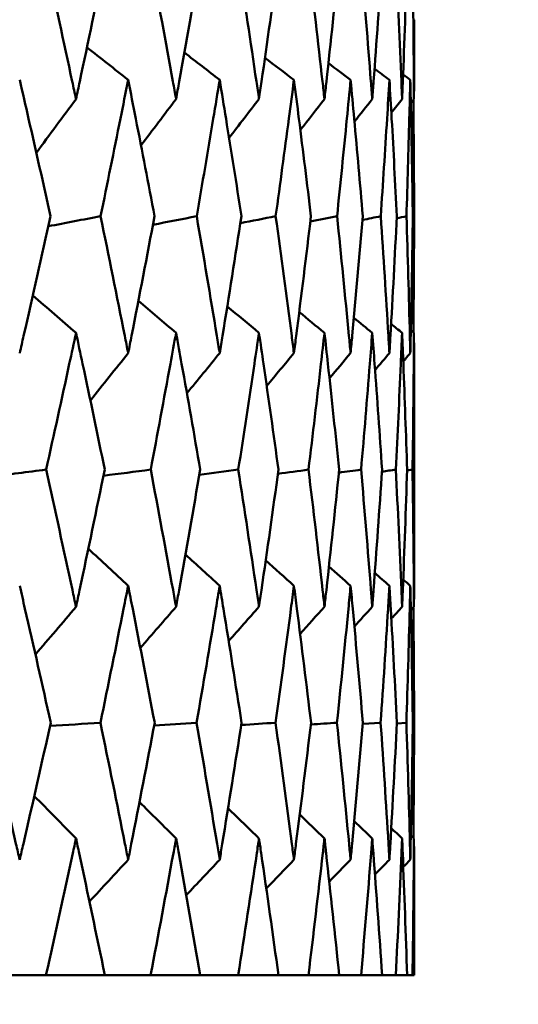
# Model space of a CAD drawing. Header units: millimetres. Extents: x 172 to 1631, y 500 to 2693.
# Tile 60 of 218: x 452.51 to 454.69, y 730.57 to 734.87. Entities that reach past the tile are written whole.
import ezdxf

# ---------------------------------------------------------------- set-up
doc = ezdxf.new("R2010")
doc.units = ezdxf.units.MM
doc.header["$LTSCALE"] = 10
doc.layers.add('Widoczne (ISO)', color=7, linetype='Continuous', lineweight=50)

msp = doc.modelspace()

# ---------------------------------------------------------------- linework, layer by layer
at = {"layer": 'Widoczne (ISO)'}
for p, q in [((454.2283, 734.0119), (454.234, 734.0132)), ((454.2343, 733.1593), (454.2343, 732.6528)), ((454.2032, 732.903), (454.2271, 732.9064)), ((454.0097, 731.7959), (454.0878, 731.8012)), ((454.1584, 731.7983), (454.2003, 731.8012)), ((454.2284, 731.8008), (454.234, 731.8012)), ((454.2343, 730.9524), (454.2343, 730.6986)), ((452.6255, 730.6986), (452.392, 730.6986)), ((452.6255, 730.6986), (452.8826, 730.6986)), ((453.0827, 730.6986), (452.8826, 730.6986)), ((453.0827, 730.6986), (453.2996, 730.6986)), ((453.4654, 730.6986), (453.2996, 730.6986)), ((453.4654, 730.6986), (453.6414, 730.6986)), ((453.7723, 730.6986), (453.6414, 730.6986)), ((453.7723, 730.6986), (453.9066, 730.6986)), ((454.0021, 730.6986), (453.9066, 730.6986)), ((454.0021, 730.6986), (454.0942, 730.6986)), ((454.1539, 730.6986), (454.0942, 730.6986)), ((454.1539, 730.6986), (454.2034, 730.6986)), ((454.2271, 730.6986), (454.2034, 730.6986)), ((454.2271, 730.6986), (454.2343, 730.6986))]:
    msp.add_line(p, q, dxfattribs=at)
msp.add_circle((434.2343, 768.6986), 50, dxfattribs=at)
for points, knots in [([(452.627, 735.1207), (452.6654, 734.9477), (452.7032, 734.7747), (452.7458, 734.5761), (452.7513, 734.5505), (452.7567, 734.5249)], [0.02053386, 0.02053386, 0.02053386, 0.02053386, 0.08016461, 0.08016461, 0.08898694, 0.08898694, 0.08898694, 0.08898694]), ([(452.7567, 734.5249), (452.7622, 734.5504), (452.7676, 734.576), (452.8098, 734.7746), (452.8458, 734.9476), (452.8812, 735.1207)], [0.07138254, 0.07138254, 0.07138254, 0.07138254, 0.08018544, 0.08018544, 0.13983561, 0.13983561, 0.13983561, 0.13983561]), ([(453.0839, 735.1207), (453.1166, 734.9477), (453.1487, 734.7747), (453.1847, 734.5761), (453.1893, 734.5505), (453.1939, 734.5249)], [0.02053386, 0.02053386, 0.02053386, 0.02053386, 0.08016461, 0.08016461, 0.08898694, 0.08898694, 0.08898694, 0.08898694]), ([(453.1939, 734.5249), (453.1985, 734.5504), (453.2031, 734.576), (453.2386, 734.7746), (453.2689, 734.9476), (453.2985, 735.1207)], [0.07138254, 0.07138254, 0.07138254, 0.07138254, 0.08018544, 0.08018544, 0.13983561, 0.13983561, 0.13983561, 0.13983561]), ([(453.4665, 735.1207), (453.4933, 734.9477), (453.5195, 734.7747), (453.5487, 734.5761), (453.5525, 734.5505), (453.5562, 734.5249)], [0.02053386, 0.02053386, 0.02053386, 0.02053386, 0.08016461, 0.08016461, 0.08898694, 0.08898694, 0.08898694, 0.08898694]), ([(453.5562, 734.5249), (453.56, 734.5504), (453.5637, 734.576), (453.5925, 734.7746), (453.6168, 734.9476), (453.6405, 735.1207)], [0.07138254, 0.07138254, 0.07138254, 0.07138254, 0.08018544, 0.08018544, 0.13983561, 0.13983561, 0.13983561, 0.13983561]), ([(453.7732, 735.1207), (453.794, 734.9477), (453.8142, 734.7747), (453.8366, 734.5761), (453.8395, 734.5505), (453.8423, 734.5249)], [0.02053386, 0.02053386, 0.02053386, 0.02053386, 0.08016461, 0.08016461, 0.08898694, 0.08898694, 0.08898694, 0.08898694]), ([(453.8423, 734.5249), (453.8452, 734.5504), (453.848, 734.576), (453.8699, 734.7746), (453.8883, 734.9476), (453.9059, 735.1207)], [0.07138254, 0.07138254, 0.07138254, 0.07138254, 0.08018544, 0.08018544, 0.13983561, 0.13983561, 0.13983561, 0.13983561]), ([(454.0027, 735.1207), (454.0175, 734.9477), (454.0317, 734.7747), (454.0471, 734.5761), (454.0491, 734.5505), (454.051, 734.5249)], [0.02053386, 0.02053386, 0.02053386, 0.02053386, 0.08016461, 0.08016461, 0.08898694, 0.08898694, 0.08898694, 0.08898694]), ([(454.051, 734.5249), (454.053, 734.5504), (454.0549, 734.576), (454.0698, 734.7746), (454.0821, 734.9476), (454.0937, 735.1207)], [0.07138254, 0.07138254, 0.07138254, 0.07138254, 0.08018544, 0.08018544, 0.13983561, 0.13983561, 0.13983561, 0.13983561]), ([(454.1542, 735.1207), (454.163, 734.9477), (454.171, 734.7747), (454.1794, 734.5761), (454.1805, 734.5505), (454.1815, 734.5249)], [0.02053386, 0.02053386, 0.02053386, 0.02053386, 0.08016461, 0.08016461, 0.08898694, 0.08898694, 0.08898694, 0.08898694]), ([(454.1815, 734.5249), (454.1826, 734.5504), (454.1836, 734.576), (454.1915, 734.7746), (454.1977, 734.9476), (454.2031, 735.1207)], [0.07138254, 0.07138254, 0.07138254, 0.07138254, 0.08018544, 0.08018544, 0.13983561, 0.13983561, 0.13983561, 0.13983561]), ([(454.2272, 735.1207), (454.2298, 734.9477), (454.2317, 734.7747), (454.233, 734.5761), (454.2332, 734.5505), (454.2333, 734.5249)], [0.02053386, 0.02053386, 0.02053386, 0.02053386, 0.08016461, 0.08016461, 0.08898694, 0.08898694, 0.08898694, 0.08898694]), ([(454.2333, 734.5249), (454.2334, 734.5504), (454.2336, 734.576), (454.2341, 734.6915), (454.2343, 734.7814), (454.2343, 734.8714)], [0.07138254, 0.07138254, 0.07138254, 0.07138254, 0.08018544, 0.08018544, 0.11119208, 0.11119208, 0.11119208, 0.11119208]), ([(452.6455, 734.0132), (452.614, 734.1552), (452.582, 734.2971), (452.5367, 734.4956), (452.5237, 734.5522), (452.5106, 734.6087)], [0.01259731, 0.01259731, 0.01259731, 0.01259731, 0.06159863, 0.06159863, 0.08110666, 0.08110666, 0.08110666, 0.08110666]), ([(452.9846, 734.6087), (452.9734, 734.5522), (452.9621, 734.4957), (452.9223, 734.2972), (452.8934, 734.1552), (452.864, 734.0132)], [0.04208868, 0.04208868, 0.04208868, 0.04208868, 0.06158988, 0.06158988, 0.11059803, 0.11059803, 0.11059803, 0.11059803]), ([(453.0997, 734.0132), (453.0729, 734.1552), (453.0456, 734.2971), (453.0069, 734.4956), (452.9958, 734.5522), (452.9846, 734.6087)], [0.01259731, 0.01259731, 0.01259731, 0.01259731, 0.06159863, 0.06159863, 0.08110666, 0.08110666, 0.08110666, 0.08110666]), ([(453.3845, 734.6087), (453.3753, 734.5522), (453.3659, 734.4957), (453.3328, 734.2972), (453.3087, 734.1552), (453.2841, 734.0132)], [0.04208868, 0.04208868, 0.04208868, 0.04208868, 0.06158988, 0.06158988, 0.11059803, 0.11059803, 0.11059803, 0.11059803]), ([(453.4794, 734.0132), (453.4575, 734.1552), (453.435, 734.2971), (453.403, 734.4956), (453.3938, 734.5522), (453.3845, 734.6087)], [0.01259731, 0.01259731, 0.01259731, 0.01259731, 0.06159863, 0.06159863, 0.08110666, 0.08110666, 0.08110666, 0.08110666]), ([(453.7089, 734.6087), (453.7016, 734.5522), (453.6942, 734.4957), (453.6679, 734.2972), (453.6487, 734.1552), (453.629, 734.0132)], [0.04208868, 0.04208868, 0.04208868, 0.04208868, 0.06158988, 0.06158988, 0.11059803, 0.11059803, 0.11059803, 0.11059803]), ([(453.7832, 734.0132), (453.7662, 734.1552), (453.7486, 734.2971), (453.7235, 734.4956), (453.7162, 734.5522), (453.7089, 734.6087)], [0.01259731, 0.01259731, 0.01259731, 0.01259731, 0.06159863, 0.06159863, 0.08110666, 0.08110666, 0.08110666, 0.08110666]), ([(453.9564, 734.6087), (453.9511, 734.5522), (453.9457, 734.4957), (453.9264, 734.2972), (453.9121, 734.1552), (453.8973, 734.0132)], [0.04208868, 0.04208868, 0.04208868, 0.04208868, 0.06158988, 0.06158988, 0.11059803, 0.11059803, 0.11059803, 0.11059803]), ([(454.0098, 734.0132), (453.9978, 734.1552), (453.9852, 734.2971), (453.967, 734.4956), (453.9618, 734.5522), (453.9564, 734.6087)], [0.01259731, 0.01259731, 0.01259731, 0.01259731, 0.06159863, 0.06159863, 0.08110666, 0.08110666, 0.08110666, 0.08110666]), ([(454.1261, 734.6087), (454.1228, 734.5522), (454.1193, 734.4957), (454.1071, 734.2972), (454.0978, 734.1552), (454.0881, 734.0132)], [0.04208868, 0.04208868, 0.04208868, 0.04208868, 0.06158988, 0.06158988, 0.11059803, 0.11059803, 0.11059803, 0.11059803]), ([(454.1584, 734.0132), (454.1514, 734.1552), (454.1439, 734.2971), (454.1327, 734.4956), (454.1294, 734.5522), (454.1261, 734.6087)], [0.01259731, 0.01259731, 0.01259731, 0.01259731, 0.06159863, 0.06159863, 0.08110666, 0.08110666, 0.08110666, 0.08110666]), ([(454.2173, 734.6087), (454.2159, 734.5522), (454.2145, 734.4957), (454.2093, 734.2972), (454.2051, 734.1552), (454.2004, 734.0132)], [0.04208868, 0.04208868, 0.04208868, 0.04208868, 0.06158988, 0.06158988, 0.11059803, 0.11059803, 0.11059803, 0.11059803]), ([(454.2284, 734.0132), (454.2264, 734.1552), (454.2239, 734.2971), (454.2198, 734.4956), (454.2186, 734.5522), (454.2173, 734.6087)], [0.01259731, 0.01259731, 0.01259731, 0.01259731, 0.06159863, 0.06159863, 0.08110666, 0.08110666, 0.08110666, 0.08110666]), ([(454.2306, 734.5215), (454.2309, 734.4941), (454.2312, 734.4666), (454.2328, 734.2972), (454.2337, 734.1552), (454.234, 734.0132)], [0.05211878, 0.05211878, 0.05211878, 0.05211878, 0.06158988, 0.06158988, 0.11059803, 0.11059803, 0.11059803, 0.11059803]), ([(452.5106, 733.4152), (452.5164, 733.4404), (452.5222, 733.4657), (452.5679, 733.665), (452.6071, 733.8391), (452.6455, 734.0132)], [0.06686277, 0.06686277, 0.06686277, 0.06686277, 0.07557848, 0.07557848, 0.13558897, 0.13558897, 0.13558897, 0.13558897]), ([(452.864, 734.0132), (452.8999, 733.8391), (452.9351, 733.6651), (452.9746, 733.4658), (452.9796, 733.4405), (452.9846, 733.4152)], [0.01556037, 0.01556037, 0.01556037, 0.01556037, 0.07555527, 0.07555527, 0.08428623, 0.08428623, 0.08428623, 0.08428623]), ([(452.9846, 733.4152), (452.9896, 733.4404), (452.9945, 733.4657), (453.0336, 733.665), (453.067, 733.8391), (453.0997, 734.0132)], [0.06686277, 0.06686277, 0.06686277, 0.06686277, 0.07557848, 0.07557848, 0.13558897, 0.13558897, 0.13558897, 0.13558897]), ([(453.2841, 734.0132), (453.3141, 733.8391), (453.3434, 733.6651), (453.3762, 733.4658), (453.3804, 733.4405), (453.3845, 733.4152)], [0.01556037, 0.01556037, 0.01556037, 0.01556037, 0.07555527, 0.07555527, 0.08428623, 0.08428623, 0.08428623, 0.08428623]), ([(453.3845, 733.4152), (453.3887, 733.4404), (453.3928, 733.4657), (453.4251, 733.665), (453.4526, 733.8391), (453.4794, 734.0132)], [0.06686277, 0.06686277, 0.06686277, 0.06686277, 0.07557848, 0.07557848, 0.13558897, 0.13558897, 0.13558897, 0.13558897]), ([(453.629, 734.0132), (453.653, 733.8391), (453.6764, 733.6651), (453.7023, 733.4658), (453.7056, 733.4405), (453.7089, 733.4152)], [0.01556037, 0.01556037, 0.01556037, 0.01556037, 0.07555527, 0.07555527, 0.08428623, 0.08428623, 0.08428623, 0.08428623]), ([(453.7089, 733.4152), (453.7122, 733.4404), (453.7154, 733.4657), (453.7409, 733.665), (453.7624, 733.8391), (453.7832, 734.0132)], [0.06686277, 0.06686277, 0.06686277, 0.06686277, 0.07557848, 0.07557848, 0.13558897, 0.13558897, 0.13558897, 0.13558897]), ([(453.8973, 734.0132), (453.9153, 733.8391), (453.9326, 733.6651), (453.9516, 733.4658), (453.954, 733.4405), (453.9564, 733.4152)], [0.01556037, 0.01556037, 0.01556037, 0.01556037, 0.07555527, 0.07555527, 0.08428623, 0.08428623, 0.08428623, 0.08428623]), ([(453.9564, 733.4152), (453.9588, 733.4404), (453.9612, 733.4657), (453.9797, 733.665), (453.9951, 733.8391), (454.0098, 734.0132)], [0.06686277, 0.06686277, 0.06686277, 0.06686277, 0.07557848, 0.07557848, 0.13558897, 0.13558897, 0.13558897, 0.13558897]), ([(454.0881, 734.0132), (454.1, 733.8391), (454.1111, 733.6651), (454.1231, 733.4658), (454.1246, 733.4405), (454.1261, 733.4152)], [0.01556037, 0.01556037, 0.01556037, 0.01556037, 0.07555527, 0.07555527, 0.08428623, 0.08428623, 0.08428623, 0.08428623]), ([(454.1261, 733.4152), (454.1276, 733.4404), (454.1291, 733.4657), (454.1405, 733.665), (454.1498, 733.8391), (454.1584, 734.0132)], [0.06686277, 0.06686277, 0.06686277, 0.06686277, 0.07557848, 0.07557848, 0.13558897, 0.13558897, 0.13558897, 0.13558897]), ([(454.2004, 734.0132), (454.2062, 733.8391), (454.2112, 733.6651), (454.2161, 733.4658), (454.2167, 733.4405), (454.2173, 733.4152)], [0.01556037, 0.01556037, 0.01556037, 0.01556037, 0.07555527, 0.07555527, 0.08428623, 0.08428623, 0.08428623, 0.08428623]), ([(454.2173, 733.4152), (454.2179, 733.4404), (454.2184, 733.4657), (454.2228, 733.665), (454.226, 733.8391), (454.2284, 734.0132)], [0.06686277, 0.06686277, 0.06686277, 0.06686277, 0.07557848, 0.07557848, 0.13558897, 0.13558897, 0.13558897, 0.13558897]), ([(452.7567, 733.5039), (452.7471, 733.4588), (452.7373, 733.4137), (452.6942, 733.2145), (452.6603, 733.0604), (452.6259, 732.9064)], [0.04598621, 0.04598621, 0.04598621, 0.04598621, 0.06155279, 0.06155279, 0.11473062, 0.11473062, 0.11473062, 0.11473062]), ([(452.8823, 732.9064), (452.8506, 733.0604), (452.8184, 733.2145), (452.7761, 733.4137), (452.7664, 733.4588), (452.7567, 733.5039)], [0.00838421, 0.00838421, 0.00838421, 0.00838421, 0.06155515, 0.06155515, 0.07712864, 0.07712864, 0.07712864, 0.07712864]), ([(453.1939, 733.5039), (453.1857, 733.4588), (453.1775, 733.4137), (453.141, 733.2145), (453.1123, 733.0604), (453.083, 732.9064)], [0.04598621, 0.04598621, 0.04598621, 0.04598621, 0.06155279, 0.06155279, 0.11473062, 0.11473062, 0.11473062, 0.11473062]), ([(453.2994, 732.9064), (453.2729, 733.0604), (453.2458, 733.2145), (453.2102, 733.4137), (453.2021, 733.4588), (453.1939, 733.5039)], [0.00838421, 0.00838421, 0.00838421, 0.00838421, 0.06155515, 0.06155515, 0.07712864, 0.07712864, 0.07712864, 0.07712864]), ([(453.5562, 733.5039), (453.5496, 733.4588), (453.5429, 733.4137), (453.5133, 733.2145), (453.4898, 733.0604), (453.4657, 732.9064)], [0.04598621, 0.04598621, 0.04598621, 0.04598621, 0.06155279, 0.06155279, 0.11473062, 0.11473062, 0.11473062, 0.11473062]), ([(453.6412, 732.9064), (453.62, 733.0604), (453.5983, 733.2145), (453.5694, 733.4137), (453.5629, 733.4588), (453.5562, 733.5039)], [0.00838421, 0.00838421, 0.00838421, 0.00838421, 0.06155515, 0.06155515, 0.07712864, 0.07712864, 0.07712864, 0.07712864]), ([(453.8423, 733.5039), (453.8373, 733.4588), (453.8322, 733.4137), (453.8094, 733.2145), (453.7913, 733.0604), (453.7725, 732.9064)], [0.04598621, 0.04598621, 0.04598621, 0.04598621, 0.06155279, 0.06155279, 0.11473062, 0.11473062, 0.11473062, 0.11473062]), ([(453.9065, 732.9064), (453.8906, 733.0604), (453.8743, 733.2145), (453.8524, 733.4137), (453.8474, 733.4588), (453.8423, 733.5039)], [0.00838421, 0.00838421, 0.00838421, 0.00838421, 0.06155515, 0.06155515, 0.07712864, 0.07712864, 0.07712864, 0.07712864]), ([(454.051, 733.5039), (454.0476, 733.4588), (454.0441, 733.4137), (454.0283, 733.2145), (454.0156, 733.0604), (454.0023, 732.9064)], [0.04598621, 0.04598621, 0.04598621, 0.04598621, 0.06155279, 0.06155279, 0.11473062, 0.11473062, 0.11473062, 0.11473062]), ([(454.0941, 732.9064), (454.0837, 733.0604), (454.0728, 733.2145), (454.0579, 733.4137), (454.0545, 733.4588), (454.051, 733.5039)], [0.00838421, 0.00838421, 0.00838421, 0.00838421, 0.06155515, 0.06155515, 0.07712864, 0.07712864, 0.07712864, 0.07712864]), ([(454.1815, 733.5039), (454.1797, 733.4588), (454.1778, 733.4137), (454.1691, 733.2145), (454.1618, 733.0604), (454.154, 732.9064)], [0.04598621, 0.04598621, 0.04598621, 0.04598621, 0.06155279, 0.06155279, 0.11473062, 0.11473062, 0.11473062, 0.11473062]), ([(454.2033, 732.9064), (454.1984, 733.0604), (454.193, 733.2145), (454.1852, 733.4137), (454.1834, 733.4588), (454.1815, 733.5039)], [0.00838421, 0.00838421, 0.00838421, 0.00838421, 0.06155515, 0.06155515, 0.07712864, 0.07712864, 0.07712864, 0.07712864]), ([(454.2333, 733.5039), (454.233, 733.4588), (454.2327, 733.4137), (454.2312, 733.2145), (454.2294, 733.0604), (454.2271, 732.9064)], [0.04598621, 0.04598621, 0.04598621, 0.04598621, 0.06155279, 0.06155279, 0.11473062, 0.11473062, 0.11473062, 0.11473062]), ([(454.2343, 733.1593), (454.2343, 733.229), (454.2341, 733.2988), (454.2337, 733.4137), (454.2335, 733.4588), (454.2333, 733.5039)], [0.0374812, 0.0374812, 0.0374812, 0.0374812, 0.06155515, 0.06155515, 0.07712864, 0.07712864, 0.07712864, 0.07712864]), ([(452.6259, 732.9064), (452.6649, 732.7312), (452.7033, 732.5561), (452.7462, 732.3565), (452.7515, 732.332), (452.7567, 732.3075)], [0.01044349, 0.01044349, 0.01044349, 0.01044349, 0.07085106, 0.07085106, 0.07930241, 0.07930241, 0.07930241, 0.07930241]), ([(452.7567, 732.3075), (452.762, 732.332), (452.7672, 732.3564), (452.8097, 732.556), (452.8464, 732.7312), (452.8823, 732.9064)], [0.06241522, 0.06241522, 0.06241522, 0.06241522, 0.0708546, 0.0708546, 0.13127416, 0.13127416, 0.13127416, 0.13127416]), ([(453.083, 732.9064), (453.1162, 732.7312), (453.1487, 732.5561), (453.185, 732.3565), (453.1895, 732.332), (453.1939, 732.3075)], [0.01044349, 0.01044349, 0.01044349, 0.01044349, 0.07085106, 0.07085106, 0.07930241, 0.07930241, 0.07930241, 0.07930241]), ([(453.1939, 732.3075), (453.1983, 732.332), (453.2027, 732.3564), (453.2386, 732.556), (453.2693, 732.7312), (453.2994, 732.9064)], [0.06241522, 0.06241522, 0.06241522, 0.06241522, 0.0708546, 0.0708546, 0.13127416, 0.13127416, 0.13127416, 0.13127416]), ([(453.4657, 732.9064), (453.493, 732.7312), (453.5196, 732.5561), (453.549, 732.3565), (453.5527, 732.332), (453.5562, 732.3075)], [0.01044349, 0.01044349, 0.01044349, 0.01044349, 0.07085106, 0.07085106, 0.07930241, 0.07930241, 0.07930241, 0.07930241]), ([(453.5562, 732.3075), (453.5598, 732.332), (453.5634, 732.3564), (453.5924, 732.556), (453.6172, 732.7312), (453.6412, 732.9064)], [0.06241522, 0.06241522, 0.06241522, 0.06241522, 0.0708546, 0.0708546, 0.13127416, 0.13127416, 0.13127416, 0.13127416]), ([(453.7725, 732.9064), (453.7938, 732.7312), (453.8143, 732.5561), (453.8368, 732.3565), (453.8396, 732.332), (453.8423, 732.3075)], [0.01044349, 0.01044349, 0.01044349, 0.01044349, 0.07085106, 0.07085106, 0.07930241, 0.07930241, 0.07930241, 0.07930241]), ([(453.8423, 732.3075), (453.8451, 732.332), (453.8478, 732.3564), (453.8699, 732.556), (453.8885, 732.7312), (453.9065, 732.9064)], [0.06241522, 0.06241522, 0.06241522, 0.06241522, 0.0708546, 0.0708546, 0.13127416, 0.13127416, 0.13127416, 0.13127416]), ([(454.0023, 732.9064), (454.0174, 732.7312), (454.0317, 732.5561), (454.0473, 732.3565), (454.0492, 732.332), (454.051, 732.3075)], [0.01044349, 0.01044349, 0.01044349, 0.01044349, 0.07085106, 0.07085106, 0.07930241, 0.07930241, 0.07930241, 0.07930241]), ([(454.051, 732.3075), (454.0529, 732.332), (454.0548, 732.3564), (454.0698, 732.556), (454.0823, 732.7312), (454.0941, 732.9064)], [0.06241522, 0.06241522, 0.06241522, 0.06241522, 0.0708546, 0.0708546, 0.13127416, 0.13127416, 0.13127416, 0.13127416]), ([(454.154, 732.9064), (454.1629, 732.7312), (454.171, 732.5561), (454.1795, 732.3565), (454.1805, 732.332), (454.1815, 732.3075)], [0.01044349, 0.01044349, 0.01044349, 0.01044349, 0.07085106, 0.07085106, 0.07930241, 0.07930241, 0.07930241, 0.07930241]), ([(454.1815, 732.3075), (454.1825, 732.332), (454.1835, 732.3564), (454.1915, 732.556), (454.1978, 732.7312), (454.2033, 732.9064)], [0.06241522, 0.06241522, 0.06241522, 0.06241522, 0.0708546, 0.0708546, 0.13127416, 0.13127416, 0.13127416, 0.13127416]), ([(454.2271, 732.9064), (454.2297, 732.7312), (454.2317, 732.5561), (454.233, 732.3565), (454.2332, 732.332), (454.2333, 732.3075)], [0.01044349, 0.01044349, 0.01044349, 0.01044349, 0.07085106, 0.07085106, 0.07930241, 0.07930241, 0.07930241, 0.07930241]), ([(454.2333, 732.3075), (454.2334, 732.332), (454.2336, 732.3564), (454.2341, 732.4715), (454.2343, 732.5621), (454.2343, 732.6528)], [0.06241522, 0.06241522, 0.06241522, 0.06241522, 0.0708546, 0.0708546, 0.10211856, 0.10211856, 0.10211856, 0.10211856]), ([(452.6463, 731.8012), (452.6094, 731.9672), (452.5719, 732.1331), (452.5261, 732.3325), (452.5184, 732.366), (452.5106, 732.3995)], [0.00418374, 0.00418374, 0.00418374, 0.00418374, 0.06147247, 0.06147247, 0.07302352, 0.07302352, 0.07302352, 0.07302352]), ([(452.9846, 732.3995), (452.9779, 732.366), (452.9713, 732.3326), (452.9315, 732.1332), (452.8977, 731.9672), (452.8634, 731.8012)], [0.04993807, 0.04993807, 0.04993807, 0.04993807, 0.0614821, 0.0614821, 0.11877783, 0.11877783, 0.11877783, 0.11877783]), ([(453.1004, 731.8012), (453.069, 731.9672), (453.037, 732.1331), (452.9978, 732.3325), (452.9912, 732.366), (452.9846, 732.3995)], [0.00418374, 0.00418374, 0.00418374, 0.00418374, 0.06147247, 0.06147247, 0.07302352, 0.07302352, 0.07302352, 0.07302352]), ([(453.3845, 732.3995), (453.379, 732.366), (453.3735, 732.3326), (453.3405, 732.1332), (453.3123, 731.9672), (453.2835, 731.8012)], [0.04993807, 0.04993807, 0.04993807, 0.04993807, 0.0614821, 0.0614821, 0.11877783, 0.11877783, 0.11877783, 0.11877783]), ([(453.48, 731.8012), (453.4543, 731.9672), (453.4279, 732.1331), (453.3955, 732.3325), (453.39, 732.366), (453.3845, 732.3995)], [0.00418374, 0.00418374, 0.00418374, 0.00418374, 0.06147247, 0.06147247, 0.07302352, 0.07302352, 0.07302352, 0.07302352]), ([(453.7089, 732.3995), (453.7046, 732.366), (453.7002, 732.3326), (453.674, 732.1332), (453.6516, 731.9672), (453.6285, 731.8012)], [0.04993807, 0.04993807, 0.04993807, 0.04993807, 0.0614821, 0.0614821, 0.11877783, 0.11877783, 0.11877783, 0.11877783]), ([(453.7836, 731.8012), (453.7637, 731.9672), (453.7431, 732.1331), (453.7175, 732.3325), (453.7132, 732.366), (453.7089, 732.3995)], [0.00418374, 0.00418374, 0.00418374, 0.00418374, 0.06147247, 0.06147247, 0.07302352, 0.07302352, 0.07302352, 0.07302352]), ([(453.9564, 732.3995), (453.9532, 732.366), (453.9501, 732.3326), (453.9309, 732.1332), (453.9143, 731.9672), (453.897, 731.8012)], [0.04993807, 0.04993807, 0.04993807, 0.04993807, 0.0614821, 0.0614821, 0.11877783, 0.11877783, 0.11877783, 0.11877783]), ([(454.0101, 731.8012), (453.996, 731.9672), (453.9812, 732.1331), (453.9627, 732.3325), (453.9596, 732.366), (453.9564, 732.3995)], [0.00418374, 0.00418374, 0.00418374, 0.00418374, 0.06147247, 0.06147247, 0.07302352, 0.07302352, 0.07302352, 0.07302352]), ([(454.1261, 732.3995), (454.1241, 732.366), (454.1221, 732.3326), (454.11, 732.1332), (454.0993, 731.9672), (454.0878, 731.8012)], [0.04993807, 0.04993807, 0.04993807, 0.04993807, 0.0614821, 0.0614821, 0.11877783, 0.11877783, 0.11877783, 0.11877783]), ([(454.1586, 731.8012), (454.1504, 731.9672), (454.1415, 732.1331), (454.13, 732.3325), (454.1281, 732.366), (454.1261, 732.3995)], [0.00418374, 0.00418374, 0.00418374, 0.00418374, 0.06147247, 0.06147247, 0.07302352, 0.07302352, 0.07302352, 0.07302352]), ([(454.2173, 732.3995), (454.2165, 732.366), (454.2157, 732.3326), (454.2107, 732.1332), (454.2058, 731.9672), (454.2003, 731.8012)], [0.04993807, 0.04993807, 0.04993807, 0.04993807, 0.0614821, 0.0614821, 0.11877783, 0.11877783, 0.11877783, 0.11877783]), ([(454.2284, 731.8012), (454.2261, 731.9672), (454.2232, 732.1331), (454.2188, 732.3325), (454.2181, 732.366), (454.2173, 732.3995)], [0.00418374, 0.00418374, 0.00418374, 0.00418374, 0.06147247, 0.06147247, 0.07302352, 0.07302352, 0.07302352, 0.07302352]), ([(454.2307, 732.3047), (454.2307, 732.3028), (454.2307, 732.301), (454.2325, 732.1332), (454.2336, 731.9672), (454.234, 731.8012)], [0.06084734, 0.06084734, 0.06084734, 0.06084734, 0.0614821, 0.0614821, 0.11877783, 0.11877783, 0.11877783, 0.11877783]), ([(452.3697, 731.8012), (452.4119, 731.625), (452.4535, 731.4487), (452.4999, 731.2493), (452.5052, 731.2261), (452.5106, 731.2028)], [0.00523804, 0.00523804, 0.00523804, 0.00523804, 0.06606705, 0.06606705, 0.07409033, 0.07409033, 0.07409033, 0.07409033]), ([(452.5106, 731.2028), (452.516, 731.226), (452.5213, 731.2493), (452.5673, 731.4487), (452.6071, 731.6249), (452.6463, 731.8012)], [0.05804162, 0.05804162, 0.05804162, 0.05804162, 0.06605559, 0.06605559, 0.12689392, 0.12689392, 0.12689392, 0.12689392]), ([(452.8634, 731.8012), (452.8998, 731.625), (452.9356, 731.4487), (452.9753, 731.2493), (452.98, 731.2261), (452.9846, 731.2028)], [0.00523804, 0.00523804, 0.00523804, 0.00523804, 0.06606705, 0.06606705, 0.07409033, 0.07409033, 0.07409033, 0.07409033]), ([(452.9846, 731.2028), (452.9892, 731.226), (452.9938, 731.2493), (453.0331, 731.4487), (453.0671, 731.6249), (453.1004, 731.8012)], [0.05804162, 0.05804162, 0.05804162, 0.05804162, 0.06605559, 0.06605559, 0.12689392, 0.12689392, 0.12689392, 0.12689392]), ([(453.2835, 731.8012), (453.3141, 731.625), (453.3439, 731.4487), (453.3769, 731.2493), (453.3807, 731.2261), (453.3845, 731.2028)], [0.00523804, 0.00523804, 0.00523804, 0.00523804, 0.06606705, 0.06606705, 0.07409033, 0.07409033, 0.07409033, 0.07409033]), ([(453.3845, 731.2028), (453.3883, 731.226), (453.3921, 731.2493), (453.4247, 731.4487), (453.4527, 731.6249), (453.48, 731.8012)], [0.05804162, 0.05804162, 0.05804162, 0.05804162, 0.06605559, 0.06605559, 0.12689392, 0.12689392, 0.12689392, 0.12689392]), ([(453.6285, 731.8012), (453.653, 731.625), (453.6768, 731.4487), (453.7029, 731.2493), (453.7059, 731.2261), (453.7089, 731.2028)], [0.00523804, 0.00523804, 0.00523804, 0.00523804, 0.06606705, 0.06606705, 0.07409033, 0.07409033, 0.07409033, 0.07409033]), ([(453.7089, 731.2028), (453.7119, 731.226), (453.7149, 731.2493), (453.7405, 731.4487), (453.7625, 731.6249), (453.7836, 731.8012)], [0.05804162, 0.05804162, 0.05804162, 0.05804162, 0.06605559, 0.06605559, 0.12689392, 0.12689392, 0.12689392, 0.12689392]), ([(453.897, 731.8012), (453.9153, 731.625), (453.9329, 731.4487), (453.952, 731.2493), (453.9542, 731.2261), (453.9564, 731.2028)], [0.00523804, 0.00523804, 0.00523804, 0.00523804, 0.06606705, 0.06606705, 0.07409033, 0.07409033, 0.07409033, 0.07409033]), ([(453.9564, 731.2028), (453.9586, 731.226), (453.9608, 731.2493), (453.9794, 731.4487), (453.9952, 731.6249), (454.0101, 731.8012)], [0.05804162, 0.05804162, 0.05804162, 0.05804162, 0.06605559, 0.06605559, 0.12689392, 0.12689392, 0.12689392, 0.12689392]), ([(454.0878, 731.8012), (454.0999, 731.625), (454.1113, 731.4487), (454.1233, 731.2493), (454.1247, 731.2261), (454.1261, 731.2028)], [0.00523804, 0.00523804, 0.00523804, 0.00523804, 0.06606705, 0.06606705, 0.07409033, 0.07409033, 0.07409033, 0.07409033]), ([(454.1261, 731.2028), (454.1275, 731.226), (454.1288, 731.2493), (454.1404, 731.4487), (454.1499, 731.6249), (454.1586, 731.8012)], [0.05804162, 0.05804162, 0.05804162, 0.05804162, 0.06605559, 0.06605559, 0.12689392, 0.12689392, 0.12689392, 0.12689392]), ([(454.2003, 731.8012), (454.2062, 731.625), (454.2113, 731.4487), (454.2162, 731.2493), (454.2167, 731.2261), (454.2173, 731.2028)], [0.00523804, 0.00523804, 0.00523804, 0.00523804, 0.06606705, 0.06606705, 0.07409033, 0.07409033, 0.07409033, 0.07409033]), ([(454.2173, 731.2028), (454.2178, 731.226), (454.2183, 731.2493), (454.2228, 731.4487), (454.226, 731.6249), (454.2284, 731.8012)], [0.05804162, 0.05804162, 0.05804162, 0.05804162, 0.06605559, 0.06605559, 0.12689392, 0.12689392, 0.12689392, 0.12689392]), ([(452.7567, 731.2962), (452.7521, 731.2747), (452.7475, 731.2531), (452.7044, 731.0539), (452.6653, 730.8763), (452.6255, 730.6986)], [0.05393723, 0.05393723, 0.05393723, 0.05393723, 0.06137399, 0.06137399, 0.12273355, 0.12273355, 0.12273355, 0.12273355]), ([(452.8826, 730.6986), (452.846, 730.8762), (452.8086, 731.0539), (452.766, 731.2531), (452.7614, 731.2747), (452.7567, 731.2962)], [0, 0, 0, 0, 0.06135239, 0.06135239, 0.06879633, 0.06879633, 0.06879633, 0.06879633]), ([(453.1939, 731.2962), (453.19, 731.2747), (453.1861, 731.2531), (453.1497, 731.0539), (453.1166, 730.8763), (453.0827, 730.6986)], [0.05393723, 0.05393723, 0.05393723, 0.05393723, 0.06137399, 0.06137399, 0.12273355, 0.12273355, 0.12273355, 0.12273355]), ([(453.2996, 730.6986), (453.269, 730.8762), (453.2377, 731.0539), (453.2017, 731.2531), (453.1978, 731.2747), (453.1939, 731.2962)], [0, 0, 0, 0, 0.06135239, 0.06135239, 0.06879633, 0.06879633, 0.06879633, 0.06879633]), ([(453.5562, 731.2962), (453.5531, 731.2747), (453.5499, 731.2531), (453.5204, 731.0539), (453.4933, 730.8763), (453.4654, 730.6986)], [0.05393723, 0.05393723, 0.05393723, 0.05393723, 0.06137399, 0.06137399, 0.12273355, 0.12273355, 0.12273355, 0.12273355]), ([(453.6414, 730.6986), (453.6169, 730.8762), (453.5917, 731.0539), (453.5626, 731.2531), (453.5594, 731.2747), (453.5562, 731.2962)], [0, 0, 0, 0, 0.06135239, 0.06135239, 0.06879633, 0.06879633, 0.06879633, 0.06879633]), ([(453.8423, 731.2962), (453.8399, 731.2747), (453.8375, 731.2531), (453.8149, 731.0539), (453.794, 730.8763), (453.7723, 730.6986)], [0.05393723, 0.05393723, 0.05393723, 0.05393723, 0.06137399, 0.06137399, 0.12273355, 0.12273355, 0.12273355, 0.12273355]), ([(453.9066, 730.6986), (453.8883, 730.8762), (453.8693, 731.0539), (453.8472, 731.2531), (453.8447, 731.2747), (453.8423, 731.2962)], [0, 0, 0, 0, 0.06135239, 0.06135239, 0.06879633, 0.06879633, 0.06879633, 0.06879633]), ([(454.051, 731.2962), (454.0494, 731.2747), (454.0477, 731.2531), (454.0322, 731.0539), (454.0175, 730.8763), (454.0021, 730.6986)], [0.05393723, 0.05393723, 0.05393723, 0.05393723, 0.06137399, 0.06137399, 0.12273355, 0.12273355, 0.12273355, 0.12273355]), ([(454.0942, 730.6986), (454.0822, 730.8762), (454.0695, 731.0539), (454.0543, 731.2531), (454.0527, 731.2747), (454.051, 731.2962)], [0, 0, 0, 0, 0.06135239, 0.06135239, 0.06879633, 0.06879633, 0.06879633, 0.06879633]), ([(454.1815, 731.2962), (454.1806, 731.2747), (454.1797, 731.2531), (454.1713, 731.0539), (454.163, 730.8763), (454.1539, 730.6986)], [0.05393723, 0.05393723, 0.05393723, 0.05393723, 0.06137399, 0.06137399, 0.12273355, 0.12273355, 0.12273355, 0.12273355]), ([(454.2034, 730.6986), (454.1977, 730.8762), (454.1913, 731.0539), (454.1833, 731.2531), (454.1824, 731.2747), (454.1815, 731.2962)], [0, 0, 0, 0, 0.06135239, 0.06135239, 0.06879633, 0.06879633, 0.06879633, 0.06879633]), ([(454.2333, 731.2962), (454.2332, 731.2747), (454.233, 731.2531), (454.2317, 731.0539), (454.2298, 730.8763), (454.2271, 730.6986)], [0.05393723, 0.05393723, 0.05393723, 0.05393723, 0.06137399, 0.06137399, 0.12273355, 0.12273355, 0.12273355, 0.12273355]), ([(454.2343, 730.9524), (454.2343, 731.0455), (454.234, 731.1385), (454.2335, 731.2531), (454.2334, 731.2747), (454.2333, 731.2962)], [0.02922274, 0.02922274, 0.02922274, 0.02922274, 0.06135239, 0.06135239, 0.06879633, 0.06879633, 0.06879633, 0.06879633])]:
    msp.add_open_spline(points, degree=3, knots=knots, dxfattribs=at)
for points in [[(452.9846, 734.6087), (452.9246, 734.656), (452.8645, 734.7033), (452.8045, 734.7505)], [(453.3845, 734.6087), (453.3331, 734.6484), (453.2816, 734.6881), (453.2301, 734.7278)], [(453.7089, 734.6087), (453.6667, 734.6407), (453.6245, 734.6727), (453.5823, 734.7047)], [(453.9564, 734.6087), (453.9241, 734.6329), (453.8918, 734.6571), (453.8596, 734.6812)], [(454.1261, 734.6087), (454.1044, 734.6248), (454.0827, 734.6409), (454.061, 734.657)], [(454.2173, 734.6087), (454.2068, 734.6164), (454.1963, 734.6242), (454.1858, 734.6319)], [(452.7567, 734.5249), (452.699, 734.4467), (452.6413, 734.3685), (452.5834, 734.2904)], [(453.1939, 734.5249), (453.1429, 734.4573), (453.0918, 734.3897), (453.0406, 734.3223)], [(453.5562, 734.5249), (453.5127, 734.4683), (453.4692, 734.4118), (453.4256, 734.3553)], [(453.8423, 734.5249), (453.8072, 734.4799), (453.772, 734.4349), (453.7368, 734.3899)], [(454.051, 734.5249), (454.0252, 734.4921), (453.9993, 734.4593), (453.9734, 734.4265)], [(454.1815, 734.5249), (454.1658, 734.5051), (454.1501, 734.4853), (454.1344, 734.4656)], [(454.2333, 734.5249), (454.2287, 734.5191), (454.2241, 734.5134), (454.2196, 734.5076)], [(452.6358, 733.9692), (452.7119, 733.9838), (452.788, 733.9985), (452.864, 734.0132)], [(453.0927, 733.9759), (453.1565, 733.9883), (453.2203, 734.0007), (453.2841, 734.0132)], [(453.4747, 733.9827), (453.5262, 733.9928), (453.5776, 734.003), (453.629, 734.0132)], [(453.7804, 733.9896), (453.8194, 733.9974), (453.8583, 734.0053), (453.8973, 734.0132)], [(454.0084, 733.9967), (454.035, 734.0022), (454.0615, 734.0077), (454.0881, 734.0132)], [(454.158, 734.0041), (454.1721, 734.0072), (454.1863, 734.0102), (454.2004, 734.0132)], [(454.234, 734.0132), (454.2336, 733.8441), (454.2325, 733.6751), (454.2306, 733.5061)], [(452.7567, 733.5039), (452.6939, 733.5585), (452.6311, 733.6131), (452.5682, 733.6676)], [(453.1939, 733.5039), (453.139, 733.5505), (453.0841, 733.5971), (453.0292, 733.6436)], [(453.5562, 733.5039), (453.51, 733.5424), (453.4638, 733.5809), (453.4176, 733.6194)], [(453.8423, 733.5039), (453.8055, 733.5342), (453.7686, 733.5644), (453.7318, 733.5946)], [(454.051, 733.5039), (454.0243, 733.5257), (453.9975, 733.5474), (453.9707, 733.5691)], [(454.1815, 733.5039), (454.1655, 733.5169), (454.1495, 733.5298), (454.1335, 733.5427)], [(454.2333, 733.5039), (454.2287, 733.5076), (454.2241, 733.5113), (454.2195, 733.515)], [(452.9846, 733.4152), (452.9296, 733.3464), (452.8745, 733.2776), (452.8194, 733.209)], [(453.3845, 733.4152), (453.3368, 733.3567), (453.289, 733.2983), (453.2412, 733.2399)], [(453.7089, 733.4152), (453.6693, 733.3674), (453.6296, 733.3197), (453.5899, 733.272)], [(453.9564, 733.4152), (453.9257, 733.3786), (453.895, 733.3422), (453.8642, 733.3057)], [(454.1261, 733.4152), (454.1052, 733.3905), (454.0843, 733.3659), (454.0633, 733.3412)], [(454.2173, 733.4152), (454.207, 733.4031), (454.1968, 733.3911), (454.1865, 733.3791)], [(452.3842, 732.8756), (452.4648, 732.8858), (452.5453, 732.8961), (452.6259, 732.9064)], [(452.8768, 732.8798), (452.9455, 732.8887), (453.0143, 732.8975), (453.083, 732.9064)], [(453.2955, 732.8842), (453.3523, 732.8916), (453.409, 732.899), (453.4657, 732.9064)], [(453.6388, 732.8886), (453.6834, 732.8945), (453.7279, 732.9005), (453.7725, 732.9064)], [(453.9051, 732.8932), (453.9375, 732.8976), (453.9699, 732.902), (454.0023, 732.9064)], [(454.0935, 732.898), (454.1137, 732.9008), (454.1338, 732.9036), (454.154, 732.9064)], [(452.9846, 732.3995), (452.9266, 732.4534), (452.8686, 732.5073), (452.8106, 732.5612)], [(453.3845, 732.3995), (453.3346, 732.4449), (453.2847, 732.4904), (453.2348, 732.5358)], [(453.7089, 732.3995), (453.6678, 732.4363), (453.6267, 732.4731), (453.5856, 732.5098)], [(453.9564, 732.3995), (453.9249, 732.4274), (453.8933, 732.4553), (453.8617, 732.4832)], [(454.1261, 732.3995), (454.1048, 732.4181), (454.0835, 732.4368), (454.0622, 732.4555)], [(454.2173, 732.3995), (454.207, 732.4085), (454.1966, 732.4175), (454.1863, 732.4265)], [(452.7567, 732.3075), (452.6977, 732.2379), (452.6386, 732.1684), (452.5794, 732.0989)], [(453.1939, 732.3075), (453.1419, 732.2476), (453.0899, 732.1878), (453.0378, 732.128)], [(453.5562, 732.3075), (453.5121, 732.2576), (453.4679, 732.2078), (453.4237, 732.158)], [(453.8423, 732.3075), (453.8068, 732.268), (453.7713, 732.2285), (453.7358, 732.189)], [(454.051, 732.3075), (454.025, 732.2789), (453.999, 732.2502), (453.973, 732.2216)], [(454.1815, 732.3075), (454.1658, 732.2903), (454.1501, 732.2731), (454.1344, 732.256)], [(454.2333, 732.3075), (454.2288, 732.3026), (454.2242, 732.2976), (454.2197, 732.2926)], [(452.6432, 731.7872), (452.7166, 731.7918), (452.79, 731.7965), (452.8634, 731.8012)], [(453.0981, 731.7893), (453.1599, 731.7932), (453.2217, 731.7972), (453.2835, 731.8012)], [(453.4784, 731.7914), (453.5285, 731.7947), (453.5785, 731.7979), (453.6285, 731.8012)], [(453.7827, 731.7936), (453.8208, 731.7961), (453.8589, 731.7987), (453.897, 731.8012)], [(454.234, 731.8012), (454.2336, 731.6337), (454.2325, 731.4662), (454.2307, 731.2987)], [(452.7567, 731.2962), (452.696, 731.3579), (452.6352, 731.4196), (452.5744, 731.4812)], [(453.1939, 731.2962), (453.1406, 731.3491), (453.0873, 731.4019), (453.034, 731.4547)], [(453.5562, 731.2962), (453.5112, 731.3401), (453.4661, 731.3839), (453.4211, 731.4277)], [(453.8423, 731.2962), (453.8063, 731.3308), (453.7702, 731.3654), (453.7341, 731.3999)], [(454.051, 731.2962), (454.0247, 731.3212), (453.9984, 731.3462), (453.9721, 731.3711)], [(454.1815, 731.2962), (454.1657, 731.3111), (454.1499, 731.326), (454.1341, 731.3409)], [(454.2333, 731.2962), (454.2288, 731.3005), (454.2242, 731.3048), (454.2197, 731.309)], [(452.9846, 731.2028), (452.9283, 731.142), (452.8719, 731.0811), (452.8155, 731.0204)], [(453.3845, 731.2028), (453.3359, 731.1513), (453.2871, 731.0998), (453.2384, 731.0484)], [(453.7089, 731.2028), (453.6687, 731.1609), (453.6284, 731.1191), (453.5881, 731.0773)], [(453.9564, 731.2028), (453.9254, 731.1709), (453.8943, 731.1391), (453.8633, 731.1072)], [(454.1261, 731.2028), (454.1051, 731.1814), (454.084, 731.16), (454.063, 731.1386)], [(454.2173, 731.2028), (454.207, 731.1924), (454.1968, 731.1821), (454.1865, 731.1717)]]:
    msp.add_open_spline(points, degree=3, dxfattribs=at)

doc.saveas('drawing.dxf')
